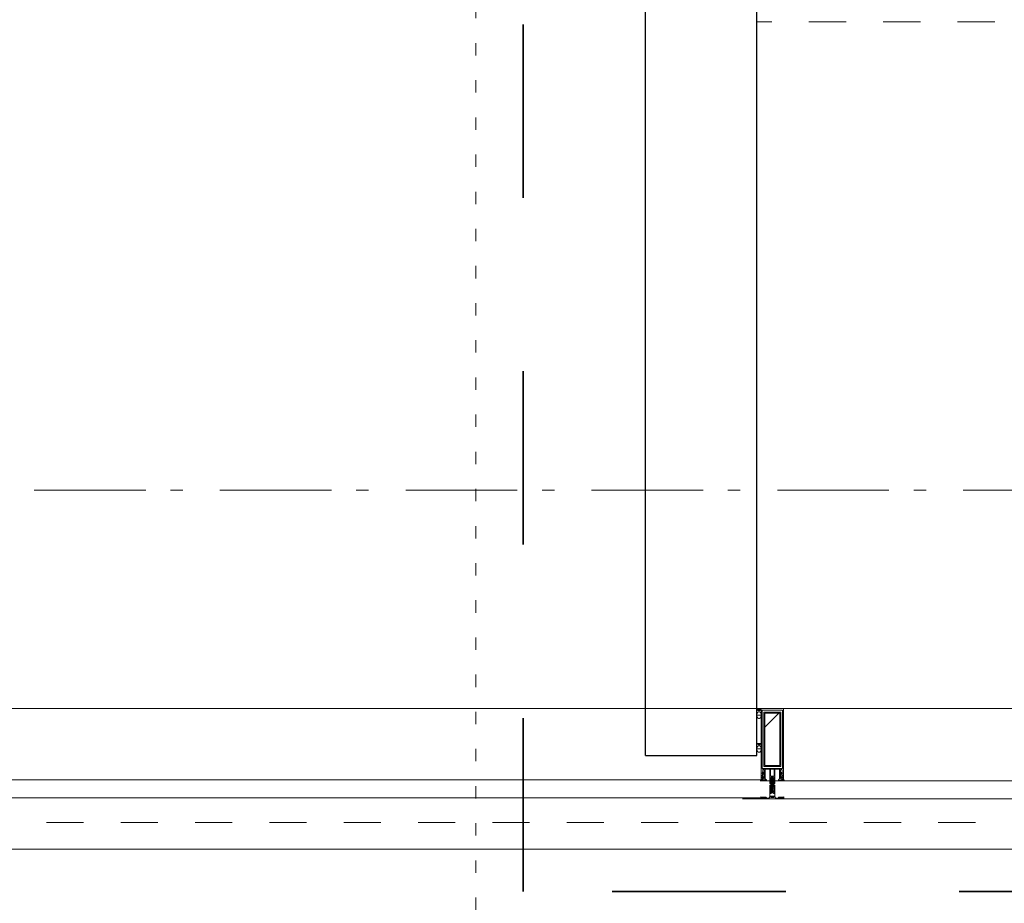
# Model space of a CAD drawing. Header units: millimetres. Extents: x 18442 to 242186, y -49554 to 63508.
# Tile 74 of 175: x 216363 to 218571, y -41685 to -39703. Entities that reach past the tile are written whole.
import ezdxf

# ---------------------------------------------------------------- set-up
doc = ezdxf.new("R2010")
doc.units = ezdxf.units.MM
doc.header["$LTSCALE"] = 400
for name, pattern in [('STYLE_01', [0.416641, 0.208282, -0.208359]), ('STYLE_05', [0.208282, 0.069427, -0.138855]), ('STYLE_06', [1.041641, 0.625, -0.208282, 0.069427, -0.138931]), ('STYLE_16', [0.177165, 0.11811, -0.059055]), ('STYLE_22', [1.944444, 0.972222, -0.972222])]:
    doc.linetypes.add(name, pattern=pattern)
for name, color, linetype, lineweight in [('1800_GRID', 9, 'STYLE_01', 9), ('Buitenkozijnen', 140, 'Continuous', 15), ('Fragmentaanduiding', 1, 'STYLE_22', 35), ('mat-beton (ihwg)', 5, 'Continuous', 25), ('mat-staal', 5, 'Continuous', 25), ('None', 7, 'Continuous', 9)]:
    doc.layers.add(name, color=color, linetype=linetype, lineweight=lineweight)

# ---------------------------------------------------------------- blocks, each defined once
blk = doc.blocks.new('*U455')
at = {"layer": 'None', "color": 43, "linetype": 'STYLE_01', "lineweight": 9}
blk.add_line((41321.1, -33460), (38621.1, -33460), dxfattribs=at)
blk = doc.blocks.new('*U1691')
at = {"layer": 'None', "color": 140, "linetype": 'Continuous', "lineweight": 15}
blk.add_lwpolyline([(38621.1, -35002), (38631.1, -35002), (38631.1, -35014.5), (38621.1, -35014.5)], close=True, dxfattribs=at)
blk.add_open_spline([(38631.1, -35002), (38626.1, -35007), (38621.1, -35002)], degree=2, dxfattribs=at)
at = {"layer": 'None', "color": 43, "linetype": 'Continuous', "lineweight": 9}
blk.add_open_spline([(38623.6, -35008), (38624.7, -35007), (38626.1, -35007), (38627.4, -35007), (38628.6, -35008), (38629.7, -35009), (38630.4, -35010.8), (38631.1, -35012.5), (38631.1, -35016.5), (38630.4, -35018.2), (38629.7, -35020), (38628.6, -35021), (38627.4, -35022), (38626.1, -35022), (38624.7, -35022), (38623.6, -35021), (38622.4, -35020), (38621.7, -35018.2), (38621.1, -35016.5), (38621.1, -35012.5), (38621.7, -35010.8), (38622.4, -35009), (38623.6, -35008)], degree=2, knots=[0, 0, 0, 0.069445, 0.069445, 0.138887, 0.138887, 0.222888, 0.222888, 0.319441, 0.415993, 0.415993, 0.5, 0.5, 0.569445, 0.569445, 0.638887, 0.638887, 0.722888, 0.722888, 0.819441, 0.915993, 0.915993, 1, 1, 1], dxfattribs=at)
blk = doc.blocks.new('*U1692')
at = {"layer": 'None', "color": 8, "lineweight": 5}
for p, q in [((38653.5, -35158), (38658.3, -35158.8)), ((38653.5, -35159.6), (38658.3, -35160.4)), ((38653.5, -35161.2), (38658.3, -35162)), ((38653.5, -35162.8), (38658.3, -35163.6)), ((38653.5, -35164.4), (38658.3, -35165.2)), ((38653.5, -35167.6), (38658.3, -35168.4)), ((38653.5, -35169.2), (38658.3, -35170)), ((38653.5, -35170.8), (38658.3, -35171.6)), ((38654.2, -35156.5), (38657.8, -35157.1)), ((38654.6, -35156.8), (38654.2, -35157.7)), ((38657.6, -35158), (38657.4, -35157.4)), ((38653.5, -35172.4), (38655.2, -35172.7)), ((38653.5, -35174), (38658.3, -35174.8)), ((38653.5, -35175.6), (38658.3, -35176.4)), ((38653.5, -35177.2), (38658.3, -35178)), ((38653.5, -35178.8), (38658.3, -35179.6)), ((38653.5, -35180.4), (38658.3, -35181.2)), ((38653.5, -35182), (38658.3, -35182.8)), ((38653.5, -35183.6), (38654, -35183.7)), ((38653.5, -35186.8), (38658.3, -35187.6)), ((38654, -35185.3), (38658.3, -35186)), ((38654.3, -35184.9), (38657.6, -35185.7)), ((38657.3, -35184.7), (38654.9, -35184.2)), ((38655.1, -35183.9), (38656.8, -35184.2)), ((38655.6, -35183.6), (38656.5, -35183.8))]:
    blk.add_line(p, q, dxfattribs=at)
at = {"layer": 'None', "color": 8, "linetype": 'Continuous', "lineweight": 5}
for p, q in [((38654.1, -35159.2), (38654.1, -35158.4)), ((38654.1, -35160.8), (38654.1, -35160)), ((38654.1, -35162.4), (38654.1, -35161.6)), ((38654.1, -35164), (38654.1, -35163.2)), ((38654.1, -35165.6), (38654.1, -35164.8)), ((38654.1, -35167.2), (38654.1, -35167.2)), ((38654.1, -35168.8), (38654.1, -35168)), ((38654.1, -35170.4), (38654.1, -35169.6)), ((38654.1, -35172), (38654.1, -35171.2)), ((38657.6, -35158.5), (38657.6, -35158)), ((38657.6, -35160.1), (38657.6, -35159.2)), ((38657.6, -35161.7), (38657.6, -35160.8)), ((38657.6, -35163.3), (38657.6, -35162.4)), ((38657.6, -35164.9), (38657.6, -35164)), ((38657.6, -35166.2), (38657.6, -35165.6)), ((38657.6, -35168.1), (38657.6, -35167.2)), ((38657.6, -35169.7), (38657.6, -35168.8)), ((38657.6, -35171.3), (38657.6, -35170.4)), ((38657.6, -35172.7), (38657.6, -35172)), ((38654.1, -35175.2), (38654.1, -35174.4)), ((38654.1, -35176.8), (38654.1, -35176)), ((38654.1, -35178.4), (38654.1, -35177.6)), ((38654.1, -35180), (38654.1, -35179.2)), ((38654.1, -35181.6), (38654.1, -35180.8)), ((38654.1, -35183.2), (38654.1, -35182.4)), ((38654.1, -35186.4), (38654.1, -35185.6)), ((38654.1, -35188), (38654.1, -35187.2)), ((38657.6, -35174.5), (38657.6, -35173.7)), ((38657.6, -35176.1), (38657.6, -35175.2)), ((38657.6, -35177.7), (38657.6, -35176.8)), ((38657.6, -35179.3), (38657.6, -35178.4)), ((38657.6, -35180.9), (38657.6, -35180)), ((38657.6, -35182.5), (38657.6, -35181.6)), ((38657.6, -35183.6), (38657.6, -35183.2)), ((38657.6, -35185.7), (38657.6, -35185.2)), ((38657.6, -35187.3), (38657.6, -35186.4)), ((38657.6, -35188.9), (38657.6, -35188))]:
    blk.add_line(p, q, dxfattribs=at)
at = {"layer": 'None', "color": 8, "lineweight": 5, "flags": 128}
for points in [[(38660.9, -35171.7), (38660.9, -35171.7, -0.414214), (38661.4, -35172.2), (38661.4, -35189.9), (38661.4, -35189.9, -0.414214), (38660.9, -35190.4), (38659.9, -35190.4), (38659.9, -35190.4, -0.414214), (38659.4, -35189.9), (38659.4, -35189.9, -0.414214), (38659.9, -35189.4), (38660.4, -35189.4), (38660.4, -35186.2), (38660.4, -35186.2, 0.414214), (38659.9, -35185.7), (38658.6, -35185.7), (38658.6, -35185.7, -0.221695), (38657.8, -35185.3), (38656.6, -35183.9), (38656.6, -35183.9, 0.466308), (38655.1, -35183.9), (38653.9, -35185.3), (38653.9, -35185.3, -0.221695), (38653.1, -35185.7), (38651.9, -35185.7), (38651.9, -35185.7, 0.414214), (38651.4, -35186.2), (38651.4, -35189.4), (38651.9, -35189.4), (38651.9, -35189.4, -0.414214), (38652.4, -35189.9), (38652.4, -35189.9, -0.414214), (38651.9, -35190.4), (38650.9, -35190.4), (38650.9, -35190.4, -0.414214), (38650.4, -35189.9), (38650.4, -35172.2), (38650.4, -35172.2, -0.414214), (38650.9, -35171.7), (38651.2, -35171.7), (38651.2, -35172.4), (38651.2, -35172.4, 0.414214), (38651.5, -35172.7), (38651.8, -35172.7), (38651.8, -35172.7, 0.414214), (38652.6, -35171.9), (38652.6, -35168), (38652.6, -35168, 0.414214), (38651.8, -35167.2), (38651.5, -35167.2), (38651.5, -35167.2, 0.414214), (38651.2, -35167.5), (38651.2, -35168.2), (38650.9, -35168.2), (38650.9, -35168.2, -0.414214), (38650.4, -35167.7), (38650.4, -35155), (38650.4, -35155, -0.351868), (38650.6, -35154.7), (38650.6, -35154.7, -0.351868), (38650.9, -35154.9), (38651.7, -35156.6), (38651.7, -35156.6, -0.314902), (38651.7, -35156.8), (38651.4, -35157.1), (38651.4, -35157.1, 0.198912), (38651.4, -35157.3), (38651.4, -35157.5), (38651.4, -35157.5, 0.198912), (38651.4, -35157.7), (38651.7, -35158), (38651.7, -35158, -0.414214), (38651.7, -35158.2), (38651.4, -35158.5), (38651.4, -35158.5, 0.198912), (38651.4, -35158.7), (38651.4, -35158.9), (38651.4, -35158.9, 0.198912), (38651.4, -35159.1), (38651.7, -35159.4), (38651.7, -35159.4, -0.414214), (38651.7, -35159.6), (38651.4, -35159.9), (38651.4, -35159.9, 0.198912), (38651.4, -35160.1), (38651.4, -35160.6), (38651.4, -35160.6, 0.087489), (38651.4, -35160.7), (38651.7, -35161.5), (38651.7, -35165.9), (38651.7, -35165.9, 0.414214), (38652, -35166.2), (38659.8, -35166.2), (38659.8, -35166.2, 0.414214), (38660.1, -35165.9), (38660.1, -35161.5), (38660.3, -35160.7), (38660.3, -35160.7, 0.087489), (38660.4, -35160.6), (38660.4, -35160.1), (38660.4, -35160.1, 0.198912), (38660.3, -35159.9), (38660, -35159.6), (38660, -35159.6, -0.414214), (38660, -35159.4), (38660.3, -35159.1), (38660.3, -35159.1, 0.198912), (38660.4, -35158.9), (38660.4, -35158.7), (38660.4, -35158.7, 0.198912), (38660.3, -35158.5), (38660, -35158.2), (38660, -35158.2, -0.414214), (38660, -35158), (38660.3, -35157.7), (38660.3, -35157.7, 0.198912), (38660.4, -35157.5), (38660.4, -35157.3), (38660.4, -35157.3, 0.198912), (38660.3, -35157.1), (38660, -35156.8), (38660, -35156.8, -0.314902), (38660, -35156.6), (38660.8, -35154.9), (38660.8, -35154.9, -0.351868), (38661.1, -35154.7), (38661.1, -35154.7, -0.351868), (38661.4, -35155), (38661.4, -35167.7), (38661.4, -35167.7, -0.414214), (38660.9, -35168.2), (38660.6, -35168.2), (38660.6, -35167.5), (38660.6, -35167.5, 0.414214), (38660.3, -35167.2), (38660, -35167.2), (38660, -35167.2, 0.414214), (38659.2, -35168), (38659.2, -35171.9), (38659.2, -35171.9, 0.414214), (38660, -35172.7), (38660.3, -35172.7), (38660.3, -35172.7, 0.414214), (38660.6, -35172.4), (38660.6, -35171.7)], [(38657.7, -35167.2), (38654.1, -35167.2), (38654.1, -35167.2, 0.414214), (38653.6, -35167.7), (38653.6, -35172.5), (38653.6, -35172.5, 0.414214), (38653.8, -35172.7), (38658, -35172.7), (38658, -35172.7, 0.414214), (38658.2, -35172.5), (38658.2, -35167.7), (38658.2, -35167.7, 0.414214), (38657.7, -35167.2, 0.414214)], [(38660.4, -35179.1, 0.414214), (38659.9, -35178.6), (38658.6, -35178.6), (38658.6, -35178.6, -0.414214), (38658.4, -35178.4), (38658.4, -35177.8), (38658.4, -35177.8, -0.414214), (38658.6, -35177.6), (38659.9, -35177.6), (38659.9, -35177.6, 0.414214), (38660.4, -35177.1), (38660.4, -35174.2), (38660.4, -35174.2, 0.414214), (38659.9, -35173.7), (38651.9, -35173.7), (38651.9, -35173.7, 0.414214), (38651.4, -35174.2), (38651.4, -35177.1), (38651.4, -35177.1, 0.414214), (38651.9, -35177.6), (38653.2, -35177.6), (38653.2, -35177.6, -0.414214), (38653.4, -35177.8), (38653.4, -35178.4), (38653.4, -35178.4, -0.414214), (38653.2, -35178.6), (38651.9, -35178.6), (38651.9, -35178.6, 0.414214), (38651.4, -35179.1), (38651.4, -35184.2), (38651.4, -35184.2, 0.414214), (38651.9, -35184.7), (38652.9, -35184.7), (38652.9, -35184.7, 0.221695), (38653.3, -35184.5), (38654.3, -35183.3), (38654.3, -35183.3, -0.466308), (38657.4, -35183.3), (38658.4, -35184.5), (38658.4, -35184.5, 0.221695), (38658.8, -35184.7), (38659.9, -35184.7), (38659.9, -35184.7, 0.414214), (38660.4, -35184.2), (38660.4, -35179.1)]]:
    blk.add_lwpolyline(points, format="xyb", close=True, dxfattribs=at)
for points in [[(38657.6, -35158.5), (38658.3, -35158.8), (38657.6, -35159.2), (38654.1, -35158.4), (38653.5, -35158), (38654.1, -35157.6)], [(38657.6, -35160.1), (38658.3, -35160.4), (38657.6, -35160.8), (38654.1, -35160), (38653.5, -35159.6), (38654.1, -35159.2)], [(38657.6, -35161.7), (38658.3, -35162), (38657.6, -35162.4), (38654.1, -35161.6), (38653.5, -35161.2), (38654.1, -35160.8)], [(38657.6, -35163.3), (38658.3, -35163.6), (38657.6, -35164), (38654.1, -35163.2), (38653.5, -35162.8), (38654.1, -35162.4)], [(38657.6, -35164.9), (38658.3, -35165.2), (38657.6, -35165.6), (38654.1, -35164.8), (38653.5, -35164.4), (38654.1, -35164)], [(38657.6, -35168.1), (38658.3, -35168.4), (38657.6, -35168.8), (38654.1, -35168), (38653.5, -35167.6), (38654.1, -35167.2)], [(38657.6, -35169.7), (38658.3, -35170), (38657.6, -35170.4), (38654.1, -35169.6), (38653.5, -35169.2), (38654.1, -35168.8)], [(38657.6, -35171.3), (38658.3, -35171.6), (38657.6, -35172), (38654.1, -35171.2), (38653.5, -35170.8), (38654.1, -35170.4)], [(38657.4, -35157.4), (38657.8, -35157.1), (38657.1, -35156.8), (38654.8, -35156.2), (38654.2, -35156.5), (38654.6, -35156.8)], [(38657.6, -35174.5), (38658.3, -35174.8), (38657.6, -35175.2), (38654.1, -35174.4), (38653.5, -35174), (38654.1, -35173.6)], [(38657.6, -35176.1), (38658.3, -35176.4), (38657.6, -35176.8), (38654.1, -35176), (38653.5, -35175.6), (38654.1, -35175.2)], [(38657.6, -35177.7), (38658.3, -35178), (38657.6, -35178.4), (38654.1, -35177.6), (38653.5, -35177.2), (38654.1, -35176.8)], [(38657.6, -35179.3), (38658.3, -35179.6), (38657.6, -35180), (38654.1, -35179.2), (38653.5, -35178.8), (38654.1, -35178.4)], [(38657.6, -35180.9), (38658.3, -35181.2), (38657.6, -35181.6), (38654.1, -35180.8), (38653.5, -35180.4), (38654.1, -35180)], [(38657.6, -35187.3), (38658.3, -35187.6), (38657.6, -35188), (38654.1, -35187.2), (38653.5, -35186.8), (38654.1, -35186.4)]]:
    blk.add_lwpolyline(points, close=True, dxfattribs=at)
for points in [[(38653.5, -35166), (38654.1, -35165.6), (38655.9, -35166.1)], [(38654, -35172.7), (38653.5, -35172.4), (38654.1, -35172), (38655.9, -35172.5)], [(38657.1, -35156.8), (38655.9, -35153.7), (38654.8, -35156.2)], [(38655.3, -35182.6), (38654.1, -35182.4), (38653.5, -35182), (38654.1, -35181.6), (38657.6, -35182.5)], [(38653.9, -35183.8), (38653.5, -35183.6), (38654.1, -35183.2), (38654.3, -35183.3)], [(38657.6, -35185.7), (38658.3, -35186), (38657.6, -35186.4), (38654.1, -35185.6), (38653.8, -35185.4)], [(38657.6, -35182.5), (38658.3, -35182.8), (38657.6, -35183.2), (38657.2, -35183.1)]]:
    blk.add_lwpolyline(points, dxfattribs=at)
blk = doc.blocks.new('*U1693')
at = {"layer": 'None', "color": 8, "lineweight": 5, "flags": 128}
for points in [[(38661.8, -35198.1), (38661.8, -35198.1, 0.388879), (38664.5, -35200.6), (38664.5, -35200.6), (38676.3, -35200.6), (38677.5, -35201.3), (38678.8, -35201.3), (38678.8, -35200.1), (38679.7, -35200.1), (38679.7, -35202.2), (38632.1, -35202.2), (38632.1, -35200.1), (38633, -35200.1), (38633, -35201.3), (38634.2, -35201.3), (38635.4, -35200.6), (38647.2, -35200.6), (38647.2, -35200.6, 0.388879), (38649.9, -35198.1), (38649.9, -35198.1), (38650.5, -35190.6), (38653.4, -35190.6), (38653.4, -35188.6), (38658.4, -35188.6), (38658.4, -35190.6), (38661.2, -35190.6), (38661.8, -35198.1)], [(38642.4, -35200.2), (38642.4, -35199.3), (38641.4, -35198.5), (38641.4, -35198.5, 0.36397), (38641, -35198.5), (38641, -35198.5), (38640.5, -35198.9), (38640.5, -35198.9, -0.36397), (38640.1, -35198.9), (38640.1, -35198.9), (38639.6, -35198.5), (38639.6, -35198.5, 0.36397), (38639.2, -35198.5), (38639.2, -35198.5), (38638.7, -35198.9), (38638.7, -35198.9, -0.36397), (38638.3, -35198.9), (38638.3, -35198.9), (38637.8, -35198.5), (38637.8, -35198.5, 0.36397), (38637.4, -35198.5), (38637.4, -35198.5), (38636.9, -35198.9), (38636.9, -35198.9, -0.36397), (38636.5, -35198.9), (38636.5, -35198.9), (38636, -35198.5), (38636, -35198.5, 0.36397), (38635.6, -35198.5), (38635.6, -35198.5), (38635.1, -35198.9), (38635.1, -35198.9, -0.36397), (38634.7, -35198.9), (38634.7, -35198.9), (38634.2, -35198.5), (38634.2, -35198.5, 0.36397), (38633.8, -35198.5), (38633.8, -35198.5), (38633.5, -35198.7), (38632.6, -35198.7), (38632.4, -35198.5), (38632.4, -35198.5, 0.36397), (38632, -35198.5), (38632, -35198.5), (38631.7, -35198.7), (38631.4, -35198.7), (38631.4, -35198.7, -0.267949), (38631.1, -35198.5), (38631.1, -35198.5), (38630.9, -35198.2), (38630.9, -35198.2, 0.339454), (38630.6, -35198.1), (38630.6, -35198.1, 0.339454), (38630.4, -35198.4), (38630.4, -35198.4), (38630.4, -35201.8), (38630.4, -35201.8, 0.414214), (38630.7, -35202.1), (38630.7, -35202.1), (38631.6, -35202.1), (38631.6, -35202.1, 0.414214), (38631.9, -35201.8), (38631.9, -35201.8), (38631.9, -35200.1), (38631.9, -35200.1, 0.236068), (38631.7, -35199.9), (38631.7, -35199.9), (38631.7, -35199.9, -0.548276), (38631.8, -35199.6), (38631.8, -35199.6, -0.548276), (38632, -35199.8), (38632, -35199.8), (38632, -35199.8, 0.250388), (38632.3, -35199.7), (38632.3, -35199.7), (38633.1, -35199.7), (38633.1, -35199.7, -0.414214), (38633.4, -35200), (38633.4, -35200), (38633.4, -35200.7), (38633.4, -35200.7, 0.414214), (38633.7, -35201), (38633.7, -35201), (38633.8, -35201), (38633.8, -35201, 0.131652), (38634.1, -35200.9), (38634.1, -35200.9), (38635.4, -35200.2), (38642.4, -35200.2)], [(38669.4, -35200.2), (38669.4, -35199.3), (38670.4, -35198.5), (38670.4, -35198.5, -0.36397), (38670.8, -35198.5), (38670.8, -35198.5), (38671.3, -35198.9), (38671.3, -35198.9, 0.36397), (38671.7, -35198.9), (38671.7, -35198.9), (38672.2, -35198.5), (38672.2, -35198.5, -0.36397), (38672.6, -35198.5), (38672.6, -35198.5), (38673.1, -35198.9), (38673.1, -35198.9, 0.36397), (38673.5, -35198.9), (38673.5, -35198.9), (38674, -35198.5), (38674, -35198.5, -0.36397), (38674.4, -35198.5), (38674.4, -35198.5), (38674.9, -35198.9), (38674.9, -35198.9, 0.36397), (38675.3, -35198.9), (38675.3, -35198.9), (38675.8, -35198.5), (38675.8, -35198.5, -0.36397), (38676.2, -35198.5), (38676.2, -35198.5), (38676.7, -35198.9), (38676.7, -35198.9, 0.36397), (38677.1, -35198.9), (38677.1, -35198.9), (38677.6, -35198.5), (38677.6, -35198.5, -0.36397), (38678, -35198.5), (38678, -35198.5), (38678.2, -35198.7), (38679.1, -35198.7), (38679.4, -35198.5), (38679.4, -35198.5, -0.36397), (38679.8, -35198.5), (38679.8, -35198.5), (38680, -35198.7), (38680.4, -35198.7), (38680.4, -35198.7, 0.267949), (38680.6, -35198.5), (38680.6, -35198.5), (38680.8, -35198.2), (38680.8, -35198.2, -0.339454), (38681.1, -35198.1), (38681.1, -35198.1, -0.339454), (38681.4, -35198.4), (38681.4, -35198.4), (38681.4, -35201.8), (38681.4, -35201.8, -0.414214), (38681.1, -35202.1), (38681.1, -35202.1), (38680.2, -35202.1), (38680.2, -35202.1, -0.414214), (38679.9, -35201.8), (38679.9, -35201.8), (38679.9, -35200.1), (38679.9, -35200.1, -0.236068), (38680, -35199.9), (38680, -35199.9), (38680, -35199.9, 0.548276), (38679.9, -35199.6), (38679.9, -35199.6, 0.548276), (38679.7, -35199.8), (38679.7, -35199.8), (38679.7, -35199.8, -0.250388), (38679.5, -35199.7), (38679.5, -35199.7), (38678.7, -35199.7), (38678.7, -35199.7, 0.414214), (38678.4, -35200), (38678.4, -35200), (38678.4, -35200.7), (38678.4, -35200.7, -0.414214), (38678.1, -35201), (38678.1, -35201), (38677.9, -35201), (38677.9, -35201, -0.131652), (38677.6, -35200.9), (38677.6, -35200.9), (38676.4, -35200.2), (38669.4, -35200.2)]]:
    blk.add_lwpolyline(points, format="xyb", close=True, dxfattribs=at)
blk = doc.blocks.new('*U1694')
at = {"layer": 'None', "color": 8, "linetype": 'STYLE_16', "lineweight": 5}
for p, q in [((38653.6, -35197.5), (38655.9, -35196.9)), ((38653.6, -35199.1), (38653.6, -35197.5)), ((38654.4, -35199.3), (38654.4, -35197.4)), ((38654.9, -35199.4), (38654.9, -35197.5)), ((38658.1, -35197.5), (38655.9, -35196.9)), ((38656.9, -35199.4), (38656.9, -35197.5)), ((38657.4, -35199.3), (38657.4, -35197.4)), ((38658.1, -35199.1), (38658.1, -35197.5))]:
    blk.add_line(p, q, dxfattribs=at)
at = {"layer": 'None', "color": 8, "lineweight": 5, "flags": 128}
blk.add_lwpolyline([(38655.9, -35199.5), (38655.9, -35199.5, 0.163834), (38660.2, -35198), (38660.2, -35198), (38660.2, -35198, 0.234469), (38660.6, -35197.2), (38660.6, -35197.2), (38660.6, -35196), (38651.1, -35196), (38651.1, -35197.2), (38651.1, -35197.2, 0.234469), (38651.5, -35198), (38651.5, -35198), (38651.5, -35198, 0.163834), (38655.9, -35199.5)], format="xyb", close=True, dxfattribs=at)
at = {"layer": 'None', "color": 8, "linetype": 'STYLE_16', "lineweight": 5}
for centre, radius, start, end in [((38654.2, -35200.8), 3.38, 79.3357, 100.6643), ((38655.9, -35205.6), 8.16, 82.9585, 97.0415), ((38655.9, -35202.8), 3.5, 73.4149, 106.5851), ((38657.5, -35200.8), 3.38, 79.3357, 100.6643)]:
    blk.add_arc(centre, radius, start, end, dxfattribs=at)
blk = doc.blocks.new('*U1695')
at = {"layer": 'None', "color": 140, "linetype": 'Continuous', "lineweight": 15}
blk.add_lwpolyline([(38621.1, -35078), (38631.1, -35078), (38631.1, -35090.5), (38621.1, -35090.5)], close=True, dxfattribs=at)
blk.add_open_spline([(38631.1, -35078), (38626.1, -35083), (38621.1, -35078)], degree=2, dxfattribs=at)
at = {"layer": 'None', "color": 43, "linetype": 'Continuous', "lineweight": 9}
blk.add_open_spline([(38623.6, -35084), (38624.7, -35083), (38626.1, -35083), (38627.4, -35083), (38628.6, -35084), (38629.7, -35085), (38630.4, -35086.8), (38631.1, -35088.5), (38631.1, -35092.5), (38630.4, -35094.2), (38629.7, -35096), (38628.6, -35097), (38627.4, -35098), (38626.1, -35098), (38624.7, -35098), (38623.6, -35097), (38622.4, -35096), (38621.7, -35094.2), (38621.1, -35092.5), (38621.1, -35088.5), (38621.7, -35086.8), (38622.4, -35085), (38623.6, -35084)], degree=2, knots=[0, 0, 0, 0.069445, 0.069445, 0.138887, 0.138887, 0.222888, 0.222888, 0.319441, 0.415993, 0.415993, 0.5, 0.5, 0.569445, 0.569445, 0.638887, 0.638887, 0.722888, 0.722888, 0.819441, 0.915993, 0.915993, 1, 1, 1], dxfattribs=at)
blk = doc.blocks.new('*X1696')
at = {"layer": 'None', "lineweight": 25}
blk.add_line((38636.6, -35044), (38672.8, -35007.8), dxfattribs=at)
blk = doc.blocks.new('*U1711')
at = {"layer": 'mat-staal', "color": 43, "lineweight": 9}
blk.add_lwpolyline([(38636.6, -35007.8), (38675.1, -35007.8), (38675.1, -35130), (38636.6, -35130)], close=True, dxfattribs=at)
at = {"layer": 'None', "color": 8, "lineweight": 5, "flags": 128}
for points in [[(38631.1, -35000), (38680.7, -35000), (38680.7, -35150), (38677.8, -35150), (38677.8, -35145.4), (38678.3, -35145.4), (38678.3, -35144), (38677.8, -35144), (38677.8, -35142.1), (38677.6, -35141.9), (38677.6, -35137.7), (38677.6, -35137.7, 0.414214), (38675.9, -35136), (38675.9, -35136, 0.414214), (38674.2, -35137.7), (38674.2, -35141.9), (38673.9, -35142.1), (38673.9, -35144), (38673.4, -35144), (38673.4, -35145.4), (38673.9, -35145.4), (38673.9, -35150), (38672.1, -35150), (38672.1, -35137.2), (38672.1, -35137.2, 0.414214), (38670.9, -35136), (38662.4, -35136), (38662.4, -35136, 0.414214), (38661.2, -35137.2), (38661.2, -35154.2), (38659.8, -35154.2), (38659.8, -35157), (38660.2, -35157.4), (38659.8, -35157.8), (38659.8, -35158.4), (38660.2, -35158.8), (38659.8, -35159.2), (38659.8, -35159.8), (38660.2, -35160.2), (38659.8, -35161.2), (38659.8, -35166), (38658.1, -35166), (38658.1, -35155.2), (38658.1, -35155.2, 0.414214), (38655.9, -35153), (38655.9, -35153, 0.414214), (38653.7, -35155.2), (38653.7, -35166), (38652, -35166), (38652, -35161.2), (38651.6, -35160.2), (38652, -35159.8), (38652, -35159.2), (38651.6, -35158.8), (38652, -35158.4), (38652, -35157.8), (38651.6, -35157.4), (38652, -35157), (38652, -35154.2), (38650.6, -35154.2), (38650.6, -35137.2), (38650.6, -35137.2, 0.414214), (38649.4, -35136), (38640.9, -35136), (38640.9, -35136, 0.414214), (38639.7, -35137.2), (38639.7, -35150), (38637.8, -35150), (38637.8, -35145.4), (38638.3, -35145.4), (38638.3, -35144), (38637.8, -35144), (38637.8, -35142.1), (38637.6, -35141.9), (38637.6, -35137.7), (38637.6, -35137.7, 0.414214), (38635.9, -35136), (38635.9, -35136, 0.414214), (38634.2, -35137.7), (38634.2, -35141.9), (38633.9, -35142.1), (38633.9, -35144), (38633.4, -35144), (38633.4, -35145.4), (38633.9, -35145.4), (38633.9, -35150), (38631.1, -35150)], [(38641, -35162.2), (38641, -35162.2, 0.390793), (38642.6, -35160.9), (38642.6, -35160.9, 0.390793), (38641.4, -35159.2), (38641.4, -35159.2, -0.352623), (38639.9, -35157.3), (38639.9, -35150.5), (38639.9, -35150.5, 0.414214), (38639.6, -35150.2), (38638.3, -35150.2), (38637.8, -35150.4), (38637.8, -35150.4, -0.520293), (38637.5, -35150.2), (38637.5, -35147.5), (38637.7, -35147.4), (38637.7, -35145.4), (38637.7, -35145.4, -0.577863), (38637.7, -35145.1), (38637.8, -35145.1), (38637.8, -35145.1, 0.366605), (38638.1, -35144.9), (38638.1, -35144.9, 0.366605), (38637.9, -35144.5), (38637.9, -35144.5, -0.130834), (38636.6, -35143.5), (38636.6, -35143.5, 0.439074), (38635.1, -35143.5), (38635.1, -35143.5, -0.133252), (38633.8, -35144.5), (38633.8, -35144.5, 0.366605), (38633.6, -35144.9), (38633.6, -35144.9, 0.366605), (38633.9, -35145.1), (38634, -35145.1), (38634, -35145.1, -0.577455), (38634.1, -35145.4), (38634.1, -35147.4), (38634.2, -35147.5), (38634.2, -35150.2), (38634.2, -35150.2, -0.52048), (38633.9, -35150.4), (38633.4, -35150.2), (38631.2, -35150.2), (38631.2, -35150.2, 0.414214), (38630.9, -35150.5), (38630.9, -35158.3), (38630.9, -35158.3, -0.255976), (38629.9, -35160), (38629.9, -35160, 0.749676), (38630.6, -35162.2), (38634.7, -35162.2), (38634.7, -35162.2, 0.414214), (38636.7, -35160.2), (38636.7, -35160.2, -0.402808), (38637.1, -35159.7), (38637.1, -35159.7, -0.402808), (38637.7, -35160.2), (38637.7, -35160.2, 0.233259), (38637.9, -35160.5), (38641.2, -35161), (38641.2, -35161, -0.419014), (38641.3, -35161.1), (38641.3, -35161.1, -0.419014), (38641.2, -35161.2), (38639.9, -35161.2), (38639.9, -35161.2, 0.414214), (38639.4, -35161.7), (38639.4, -35161.7, 0.414214), (38639.9, -35162.2)], [(38634.9, -35145.2, -0.29188), (38635.1, -35144.7), (38635.6, -35144.3), (38635.6, -35144.3, -0.344328), (38636.2, -35144.3), (38636.7, -35144.7), (38636.7, -35144.7, -0.29188), (38636.8, -35145.2), (38636.4, -35146.9), (38636.4, -35146.9, -0.348796), (38635.9, -35147.4), (38635.9, -35147.4, -0.348796), (38635.3, -35146.9), (38634.9, -35145.2)], [(38670.7, -35162.2), (38670.7, -35162.2, -0.390793), (38669.1, -35160.9), (38669.1, -35160.9, -0.390793), (38670.3, -35159.2), (38670.3, -35159.2, 0.352623), (38671.9, -35157.3), (38671.9, -35150.5), (38671.9, -35150.5, -0.414214), (38672.2, -35150.2), (38673.4, -35150.2), (38673.9, -35150.4), (38673.9, -35150.4, 0.520293), (38674.2, -35150.2), (38674.2, -35147.5), (38674.1, -35147.4), (38674.1, -35145.4), (38674.1, -35145.4, 0.577863), (38674, -35145.1), (38673.9, -35145.1), (38673.9, -35145.1, -0.366605), (38673.6, -35144.9), (38673.6, -35144.9, -0.366605), (38673.8, -35144.5), (38673.8, -35144.5, 0.130834), (38675.1, -35143.5), (38675.1, -35143.5, -0.439074), (38676.6, -35143.5), (38676.6, -35143.5, 0.133252), (38677.9, -35144.5), (38677.9, -35144.5, -0.366605), (38678.1, -35144.9), (38678.1, -35144.9, -0.366605), (38677.8, -35145.1), (38677.7, -35145.1), (38677.7, -35145.1, 0.577455), (38677.7, -35145.4), (38677.7, -35147.4), (38677.5, -35147.5), (38677.5, -35150.2), (38677.5, -35150.2, 0.52048), (38677.8, -35150.4), (38678.3, -35150.2), (38680.6, -35150.2), (38680.6, -35150.2, -0.414214), (38680.9, -35150.5), (38680.9, -35158.3), (38680.9, -35158.3, 0.255976), (38681.8, -35160), (38681.8, -35160, -0.749676), (38681.1, -35162.2), (38677.1, -35162.2), (38677.1, -35162.2, -0.414214), (38675.1, -35160.2), (38675.1, -35160.2, 0.402808), (38674.6, -35159.7), (38674.6, -35159.7, 0.402808), (38674.1, -35160.2), (38674.1, -35160.2, -0.233259), (38673.8, -35160.5), (38670.5, -35161), (38670.5, -35161, 0.419014), (38670.4, -35161.1), (38670.4, -35161.1, 0.419014), (38670.5, -35161.2), (38671.8, -35161.2), (38671.8, -35161.2, -0.414214), (38672.3, -35161.7), (38672.3, -35161.7, -0.414214), (38671.8, -35162.2)], [(38676.8, -35145.2, 0.29188), (38676.7, -35144.7), (38676.2, -35144.3), (38676.2, -35144.3, 0.344328), (38675.6, -35144.3), (38675.1, -35144.7), (38675.1, -35144.7, 0.29188), (38674.9, -35145.2), (38675.3, -35146.9), (38675.3, -35146.9, 0.348796), (38675.9, -35147.4), (38675.9, -35147.4, 0.348796), (38676.4, -35146.9), (38676.8, -35145.2)], [(38635.1, -35159.2), (38635.1, -35159.2, -0.552342), (38635.7, -35160.4), (38635.7, -35160.4, -0.263556), (38634, -35161.4), (38630.5, -35161.4), (38630.5, -35161.4, -0.437017), (38630.2, -35161.1), (38630.2, -35161.1, -0.437017), (38630.5, -35160.8), (38630.5, -35160.8, 0.396568), (38632.2, -35159.5), (38632.2, -35159.5, -0.418874), (38632.7, -35159)], [(38632.9, -35153.2), (38632.9, -35153.2, -0.414214), (38633.7, -35152.4), (38633.7, -35152.4, -0.414214), (38634.6, -35153.2), (38634.6, -35156.1), (38634.6, -35156.1, -0.414214), (38633.7, -35157), (38633.7, -35157, -0.414214), (38632.9, -35156.1)], [(38637, -35157, -0.414214), (38636.2, -35156.1), (38636.2, -35153.2), (38636.2, -35153.2, -0.414214), (38637, -35152.4), (38637, -35152.4, -0.414214), (38637.9, -35153.2), (38637.9, -35156.1), (38637.9, -35156.1, -0.414214), (38637, -35157)], [(38674.7, -35157, 0.414214), (38675.6, -35156.1), (38675.6, -35153.2), (38675.6, -35153.2, 0.414214), (38674.7, -35152.4), (38674.7, -35152.4, 0.414214), (38673.9, -35153.2), (38673.9, -35156.1), (38673.9, -35156.1, 0.414214), (38674.7, -35157)], [(38676.6, -35159.2), (38676.6, -35159.2, 0.552342), (38676, -35160.4), (38676, -35160.4, 0.263556), (38677.7, -35161.4), (38681.2, -35161.4), (38681.2, -35161.4, 0.437017), (38681.5, -35161.1), (38681.5, -35161.1, 0.437017), (38681.2, -35160.8), (38681.2, -35160.8, -0.396568), (38679.5, -35159.5), (38679.5, -35159.5, 0.418874), (38679, -35159)], [(38678.9, -35153.2), (38678.9, -35153.2, 0.414214), (38678, -35152.4), (38678, -35152.4, 0.414214), (38677.2, -35153.2), (38677.2, -35156.1), (38677.2, -35156.1, 0.414214), (38678, -35157), (38678, -35157, 0.414214), (38678.9, -35156.1)]]:
    blk.add_lwpolyline(points, format="xyb", close=True, dxfattribs=at)
for points in [[(38633, -35134.2), (38678.8, -35134.2), (38678.8, -35003.8), (38633, -35003.8)], [(38659.9, -35136), (38651.9, -35136), (38651.9, -35151.7), (38659.9, -35151.7)]]:
    blk.add_lwpolyline(points, close=True, dxfattribs=at)
at = {"layer": 'None', "color": 43, "linetype": 'Continuous', "lineweight": 9}
blk.add_lwpolyline([(38639.1, -35010.2), (38672.6, -35010.2), (38672.6, -35127.5), (38639.1, -35127.5)], close=True, dxfattribs=at)
at = {"layer": 'mat-staal', "color": 43}
blk.add_blockref('*X1696', (0, 0), dxfattribs=at)
at = {"layer": 'None', "color": 7}
for name in ['*U1691', '*U1695', '*U1692', '*U1693', '*U1694']:
    blk.add_blockref(name, (0, 0), dxfattribs=at)
blk = doc.blocks.new('*U1712')
at = {"layer": 'mat-beton (ihwg)', "lineweight": 25}
for p, q in [((38371.1, -35105), (38371.1, -28810)), ((38621.1, -35105), (38621.1, -28810)), ((38371.1, -35105), (38621.1, -35105))]:
    blk.add_line(p, q, dxfattribs=at)
blk = doc.blocks.new('*U2430')
at = {"layer": '1800_GRID', "color": 43, "linetype": 'STYLE_05', "lineweight": 9}
blk.add_line((37991.1, -36784.4), (37991.1, -4384.4), dxfattribs=at)
blk = doc.blocks.new('*U2434')
at = {"layer": '1800_GRID', "color": 43, "linetype": 'STYLE_05', "lineweight": 9}
blk.add_line((37991.1, -36784.4), (37991.1, -4384.4), dxfattribs=at)

msp = doc.modelspace()

# ---------------------------------------------------------------- linework, layer by layer
at = {"layer": 'Buitenkozijnen', "color": 43, "linetype": 'Continuous', "lineweight": 9}
for p, q in [((218020.3849, -41248.38115), (209152.7849, -41248.38115)), ((219561.48518, -41563.65314), (208948.2849, -41563.65314))]:
    msp.add_line(p, q, dxfattribs=at)
at = {"layer": 'Buitenkozijnen', "color": 140, "linetype": 'Continuous', "lineweight": 15}
for p, q in [((208978.3849, -41408.38115), (218037.90094, -41408.38115)), ((218023.46531, -41410.58115), (220714.40594, -41410.58115)), ((208978.3849, -41448.38115), (218037.90094, -41448.38115)), ((217983.46531, -41450.58115), (220714.40594, -41450.58115))]:
    msp.add_line(p, q, dxfattribs=at)
at = {"layer": 'Fragmentaanduiding', "lineweight": 35}
msp.add_lwpolyline([(217491.7849, -34604.43137), (221191.7849, -34604.43137), (221191.7849, -41658.38115), (217491.7849, -41658.38115)], close=True, dxfattribs=at)
at = {"layer": 'None', "color": 43, "linetype": 'STYLE_06', "lineweight": 9}
msp.add_line((241644.72553, -40758.38115), (207924.8249, -40758.38115), dxfattribs=at)
at = {"layer": 'None', "color": 43, "linetype": 'Continuous', "lineweight": 9}
msp.add_line((220714.40594, -41248.38115), (217999.00594, -41248.38115), dxfattribs=at)
at = {"layer": 'None', "color": 8, "linetype": 'STYLE_01', "lineweight": 5, "flags": 128}
msp.add_lwpolyline([(210089.92153, -41503.38115), (220812.0526, -41503.38115)], dxfattribs=at)

# ---------------------------------------------------------------- block references
at = {"layer": '1800_GRID', "color": 7}
for name in ['*U2434', '*U2430']:
    msp.add_blockref(name, (179394.72553, -6248.38115), dxfattribs=at)
at = {"layer": 'mat-beton (ihwg)'}
msp.add_blockref('*U1712', (179394.72553, -6248.38115), dxfattribs=at)
at = {"layer": 'None', "color": 7}
for name in ['*U455', '*U1711']:
    msp.add_blockref(name, (179394.72553, -6248.38115), dxfattribs=at)

doc.saveas('drawing.dxf')
